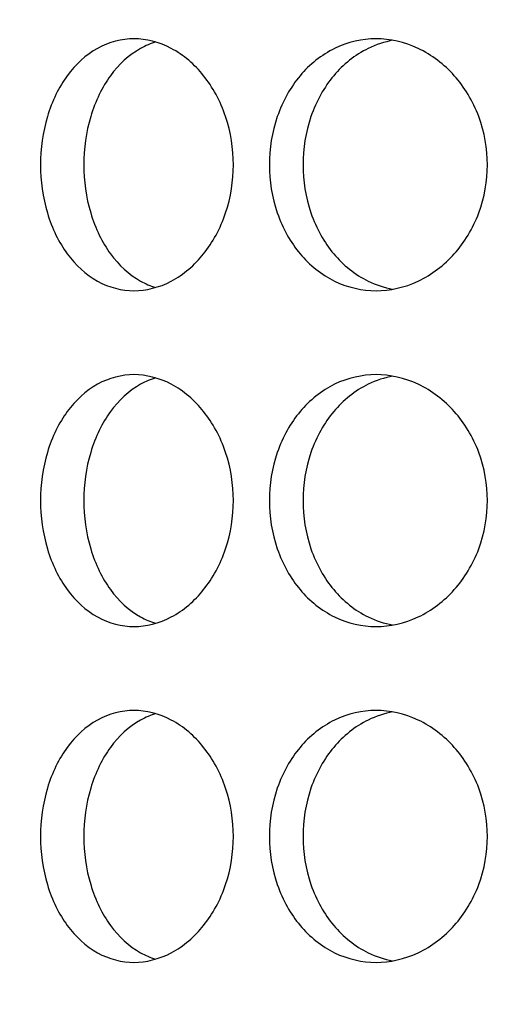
# Model space of a CAD drawing. Header units: millimetres. Extents: x 18 to 610, y -123 to 280.
# Tile 36 of 81: x 145.87 to 147.32, y 126.8 to 129.73. Entities that reach past the tile are written whole.
import ezdxf

# ---------------------------------------------------------------- set-up
doc = ezdxf.new("R2010")
doc.units = ezdxf.units.MM
doc.linetypes.add('SOLID', pattern=[0])

# ---------------------------------------------------------------- blocks, each defined once
blk = doc.blocks.new('BlockOfViews_6')
at = {"linetype": 'SOLID', "lineweight": 30, "extrusion": (0, 0, -1)}
blk.add_circle((-149.4534, 132.9721, -114.25), 39, dxfattribs=at)
at = {"linetype": 'SOLID', "lineweight": 30}
blk.add_circle((149.4534, 132.9721, 111.75), 36.115, dxfattribs=at)
at = {"linetype": 'SOLID', "lineweight": 9, "extrusion": (0, 0, -1)}
blk.add_arc((-149.4534, 132.9721, -111.75), 37.59, 265, 175, dxfattribs=at)
at = {"linetype": 'SOLID', "lineweight": 30, "extrusion": (0, 0, -1)}
blk.add_arc((-149.4534, 132.9721, -69.235), 27.1, 119.86988, 60.13012, dxfattribs=at)
at = {"linetype": 'SOLID', "lineweight": 30}
for points, knots in [([(145.9291, 129.2971, 51.6168), (145.9291, 129.3442, 51.6168), (145.9358, 129.3945, 51.6234), (145.9634, 129.4868, 51.65), (145.9843, 129.529, 51.67), (146.0331, 129.5956, 51.7155), (146.0642, 129.6244, 51.744), (146.1333, 129.6627, 51.8054), (146.1713, 129.6721, 51.8382), (146.2434, 129.6721, 51.8988), (146.2824, 129.6627, 51.9305), (146.3549, 129.6244, 51.9879), (146.3883, 129.5956, 52.0136), (146.4416, 129.529, 52.0537), (146.4649, 129.4868, 52.0708), (146.4959, 129.3945, 52.0934), (146.5036, 129.3442, 52.0989), (146.5036, 129.25, 52.0989), (146.4959, 129.1998, 52.0934), (146.4649, 129.1074, 52.0708), (146.4416, 129.0652, 52.0537), (146.3883, 128.9987, 52.0136), (146.3549, 128.9698, 51.9879), (146.2824, 128.9315, 51.9305), (146.2434, 128.9221, 51.8988), (146.1713, 128.9221, 51.8382), (146.1333, 128.9315, 51.8054), (146.0642, 128.9698, 51.744), (146.0331, 128.9987, 51.7155), (145.9843, 129.0652, 51.67), (145.9634, 129.1074, 51.65), (145.9358, 129.1998, 51.6234), (145.9291, 129.25, 51.6168), (145.9291, 129.2971, 51.6168)], [0, 0, 0, 0, 0.141313, 0.141313, 0.282627, 0.282627, 0.42394, 0.42394, 0.565253, 0.565253, 0.706567, 0.706567, 0.84788, 0.84788, 0.989193, 0.989193, 1.130507, 1.130507, 1.27182, 1.27182, 1.413133, 1.413133, 1.554447, 1.554447, 1.69576, 1.69576, 1.837073, 1.837073, 1.978386, 1.978386, 2.1197, 2.1197, 2.261013, 2.261013, 2.261013, 2.261013]), ([(146.273, 129.6629, 51.6616), (146.2574, 129.6582, 51.648), (146.2421, 129.6517, 51.6345), (146.1928, 129.6244, 51.5907), (146.1618, 129.5956, 51.5621), (146.1131, 129.529, 51.5165), (146.0923, 129.4868, 51.4965), (146.0647, 129.3945, 51.4698), (146.058, 129.3442, 51.4631), (146.058, 129.2971, 51.4631)], [1.77681, 1.77681, 1.77681, 1.77681, 1.8371343, 1.8371343, 1.9784523, 1.9784523, 2.1197704, 2.1197704, 2.2610885, 2.2610885, 2.2610885, 2.2610885]), ([(146.6107, 129.2971, 52.1738), (146.6107, 129.3442, 52.1738), (146.6184, 129.3945, 52.1792), (146.6503, 129.4868, 52.2006), (146.6743, 129.529, 52.2166), (146.7302, 129.5956, 52.253), (146.7658, 129.6244, 52.2757), (146.8445, 129.6627, 52.3241), (146.8876, 129.6721, 52.3499), (146.9692, 129.6721, 52.397), (147.0131, 129.6627, 52.4215), (147.0944, 129.6244, 52.4654), (147.1319, 129.5956, 52.4848), (147.1913, 129.529, 52.5151), (147.2172, 129.4868, 52.5279), (147.2517, 129.3945, 52.5448), (147.2602, 129.3442, 52.5488), (147.2602, 129.25, 52.5488), (147.2517, 129.1998, 52.5448), (147.2172, 129.1074, 52.5279), (147.1913, 129.0652, 52.5151), (147.1319, 128.9987, 52.4848), (147.0944, 128.9698, 52.4654), (147.0131, 128.9315, 52.4215), (146.9692, 128.9221, 52.397), (146.8876, 128.9221, 52.3499), (146.8445, 128.9315, 52.3241), (146.7658, 128.9698, 52.2757), (146.7302, 128.9987, 52.253), (146.6743, 129.0652, 52.2166), (146.6503, 129.1074, 52.2006), (146.6184, 129.1998, 52.1792), (146.6107, 129.25, 52.1738), (146.6107, 129.2971, 52.1738)], [0, 0, 0, 0, 0.141313, 0.141313, 0.282627, 0.282627, 0.42394, 0.42394, 0.565253, 0.565253, 0.706567, 0.706567, 0.84788, 0.84788, 0.989193, 0.989193, 1.130507, 1.130507, 1.27182, 1.27182, 1.413133, 1.413133, 1.554447, 1.554447, 1.69576, 1.69576, 1.837073, 1.837073, 1.978386, 1.978386, 2.1197, 2.1197, 2.261013, 2.261013, 2.261013, 2.261013]), ([(146.9789, 129.6677, 52.1712), (146.9538, 129.6632, 52.1564), (146.9288, 129.6551, 52.1412), (146.8659, 129.6244, 52.1023), (146.8303, 129.5956, 52.0796), (146.7745, 129.529, 52.0431), (146.7505, 129.4868, 52.027), (146.7187, 129.3945, 52.0055), (146.7109, 129.3442, 52.0001), (146.7109, 129.2971, 52.0001)], [1.7521544, 1.7521544, 1.7521544, 1.7521544, 1.8371343, 1.8371343, 1.9784523, 1.9784523, 2.1197704, 2.1197704, 2.2610885, 2.2610885, 2.2610885, 2.2610885]), ([(146.058, 129.2971, 51.4631), (146.058, 129.25, 51.4631), (146.0647, 129.1998, 51.4698), (146.0923, 129.1074, 51.4965), (146.1131, 129.0652, 51.5165), (146.1618, 128.9987, 51.5621), (146.1928, 128.9698, 51.5907), (146.2415, 128.9428, 51.6341), (146.2563, 128.9365, 51.6471), (146.2713, 128.9319, 51.6601)], [0, 0, 0, 0, 0.1413181, 0.1413181, 0.2826362, 0.2826362, 0.4239542, 0.4239542, 0.4820885, 0.4820885, 0.4820885, 0.4820885]), ([(146.7109, 129.2971, 52.0001), (146.7109, 129.25, 52.0001), (146.7187, 129.1998, 52.0055), (146.7505, 129.1074, 52.027), (146.7745, 129.0652, 52.0431), (146.8303, 128.9987, 52.0796), (146.8659, 128.9698, 52.1023), (146.9284, 128.9394, 52.1409), (146.9529, 128.9314, 52.1558), (146.9775, 128.9268, 52.1704)], [0, 0, 0, 0, 0.1413181, 0.1413181, 0.2826362, 0.2826362, 0.4239542, 0.4239542, 0.5073058, 0.5073058, 0.5073058, 0.5073058]), ([(145.9291, 128.2971, 51.6168), (145.9291, 128.3442, 51.6168), (145.9358, 128.3945, 51.6234), (145.9634, 128.4868, 51.65), (145.9843, 128.529, 51.67), (146.0331, 128.5956, 51.7155), (146.0642, 128.6244, 51.744), (146.1333, 128.6627, 51.8054), (146.1713, 128.6721, 51.8382), (146.2434, 128.6721, 51.8988), (146.2824, 128.6627, 51.9305), (146.3549, 128.6244, 51.9879), (146.3883, 128.5956, 52.0136), (146.4416, 128.529, 52.0537), (146.4649, 128.4868, 52.0708), (146.4959, 128.3945, 52.0934), (146.5036, 128.3442, 52.0989), (146.5036, 128.25, 52.0989), (146.4959, 128.1998, 52.0934), (146.4649, 128.1074, 52.0708), (146.4416, 128.0652, 52.0537), (146.3883, 127.9987, 52.0136), (146.3549, 127.9698, 51.9879), (146.2824, 127.9315, 51.9305), (146.2434, 127.9221, 51.8988), (146.1713, 127.9221, 51.8382), (146.1333, 127.9315, 51.8054), (146.0642, 127.9698, 51.744), (146.0331, 127.9987, 51.7155), (145.9843, 128.0652, 51.67), (145.9634, 128.1074, 51.65), (145.9358, 128.1998, 51.6234), (145.9291, 128.25, 51.6168), (145.9291, 128.2971, 51.6168)], [0, 0, 0, 0, 0.141313, 0.141313, 0.282627, 0.282627, 0.42394, 0.42394, 0.565253, 0.565253, 0.706567, 0.706567, 0.84788, 0.84788, 0.989193, 0.989193, 1.130507, 1.130507, 1.27182, 1.27182, 1.413133, 1.413133, 1.554447, 1.554447, 1.69576, 1.69576, 1.837073, 1.837073, 1.978386, 1.978386, 2.1197, 2.1197, 2.261013, 2.261013, 2.261013, 2.261013]), ([(146.273, 128.6629, 51.6616), (146.2574, 128.6582, 51.648), (146.2421, 128.6517, 51.6345), (146.1928, 128.6244, 51.5907), (146.1618, 128.5956, 51.5621), (146.1131, 128.529, 51.5165), (146.0923, 128.4868, 51.4965), (146.0647, 128.3945, 51.4698), (146.058, 128.3442, 51.4631), (146.058, 128.2971, 51.4631)], [1.77681, 1.77681, 1.77681, 1.77681, 1.8371343, 1.8371343, 1.9784523, 1.9784523, 2.1197704, 2.1197704, 2.2610885, 2.2610885, 2.2610885, 2.2610885]), ([(146.6107, 128.2971, 52.1738), (146.6107, 128.3442, 52.1738), (146.6184, 128.3945, 52.1792), (146.6503, 128.4868, 52.2006), (146.6743, 128.529, 52.2166), (146.7302, 128.5956, 52.253), (146.7658, 128.6244, 52.2757), (146.8445, 128.6627, 52.3241), (146.8876, 128.6721, 52.3499), (146.9692, 128.6721, 52.397), (147.0131, 128.6627, 52.4215), (147.0944, 128.6244, 52.4654), (147.1319, 128.5956, 52.4848), (147.1913, 128.529, 52.5151), (147.2172, 128.4868, 52.5279), (147.2517, 128.3945, 52.5448), (147.2602, 128.3442, 52.5488), (147.2602, 128.25, 52.5488), (147.2517, 128.1998, 52.5448), (147.2172, 128.1074, 52.5279), (147.1913, 128.0652, 52.5151), (147.1319, 127.9987, 52.4848), (147.0944, 127.9698, 52.4654), (147.0131, 127.9315, 52.4215), (146.9692, 127.9221, 52.397), (146.8876, 127.9221, 52.3499), (146.8445, 127.9315, 52.3241), (146.7658, 127.9698, 52.2757), (146.7302, 127.9987, 52.253), (146.6743, 128.0652, 52.2166), (146.6503, 128.1074, 52.2006), (146.6184, 128.1998, 52.1792), (146.6107, 128.25, 52.1738), (146.6107, 128.2971, 52.1738)], [0, 0, 0, 0, 0.141313, 0.141313, 0.282627, 0.282627, 0.42394, 0.42394, 0.565253, 0.565253, 0.706567, 0.706567, 0.84788, 0.84788, 0.989193, 0.989193, 1.130507, 1.130507, 1.27182, 1.27182, 1.413133, 1.413133, 1.554447, 1.554447, 1.69576, 1.69576, 1.837073, 1.837073, 1.978386, 1.978386, 2.1197, 2.1197, 2.261013, 2.261013, 2.261013, 2.261013]), ([(146.9789, 128.6677, 52.1712), (146.9538, 128.6632, 52.1564), (146.9288, 128.6551, 52.1412), (146.8659, 128.6244, 52.1023), (146.8303, 128.5956, 52.0796), (146.7745, 128.529, 52.0431), (146.7505, 128.4868, 52.027), (146.7187, 128.3945, 52.0055), (146.7109, 128.3442, 52.0001), (146.7109, 128.2971, 52.0001)], [1.7521544, 1.7521544, 1.7521544, 1.7521544, 1.8371343, 1.8371343, 1.9784523, 1.9784523, 2.1197704, 2.1197704, 2.2610885, 2.2610885, 2.2610885, 2.2610885]), ([(146.058, 128.2971, 51.4631), (146.058, 128.25, 51.4631), (146.0647, 128.1998, 51.4698), (146.0923, 128.1074, 51.4965), (146.1131, 128.0652, 51.5165), (146.1618, 127.9987, 51.5621), (146.1928, 127.9698, 51.5907), (146.2415, 127.9428, 51.6341), (146.2563, 127.9365, 51.6471), (146.2713, 127.9319, 51.6601)], [0, 0, 0, 0, 0.1413181, 0.1413181, 0.2826362, 0.2826362, 0.4239542, 0.4239542, 0.4820885, 0.4820885, 0.4820885, 0.4820885]), ([(146.7109, 128.2971, 52.0001), (146.7109, 128.25, 52.0001), (146.7187, 128.1998, 52.0055), (146.7505, 128.1074, 52.027), (146.7745, 128.0652, 52.0431), (146.8303, 127.9987, 52.0796), (146.8659, 127.9698, 52.1023), (146.9284, 127.9394, 52.1409), (146.9529, 127.9314, 52.1558), (146.9775, 127.9268, 52.1704)], [0, 0, 0, 0, 0.1413181, 0.1413181, 0.2826362, 0.2826362, 0.4239542, 0.4239542, 0.5073058, 0.5073058, 0.5073058, 0.5073058]), ([(145.9291, 127.2971, 51.6168), (145.9291, 127.3442, 51.6168), (145.9358, 127.3945, 51.6234), (145.9634, 127.4868, 51.65), (145.9843, 127.529, 51.67), (146.0331, 127.5956, 51.7155), (146.0642, 127.6244, 51.744), (146.1333, 127.6627, 51.8054), (146.1713, 127.6721, 51.8382), (146.2434, 127.6721, 51.8988), (146.2824, 127.6627, 51.9305), (146.3549, 127.6244, 51.9879), (146.3883, 127.5956, 52.0136), (146.4416, 127.529, 52.0537), (146.4649, 127.4868, 52.0708), (146.4959, 127.3945, 52.0934), (146.5036, 127.3442, 52.0989), (146.5036, 127.25, 52.0989), (146.4959, 127.1998, 52.0934), (146.4649, 127.1074, 52.0708), (146.4416, 127.0652, 52.0537), (146.3883, 126.9987, 52.0136), (146.3549, 126.9698, 51.9879), (146.2824, 126.9315, 51.9305), (146.2434, 126.9221, 51.8988), (146.1713, 126.9221, 51.8382), (146.1333, 126.9315, 51.8054), (146.0642, 126.9698, 51.744), (146.0331, 126.9987, 51.7155), (145.9843, 127.0652, 51.67), (145.9634, 127.1074, 51.65), (145.9358, 127.1998, 51.6234), (145.9291, 127.25, 51.6168), (145.9291, 127.2971, 51.6168)], [0, 0, 0, 0, 0.141313, 0.141313, 0.282627, 0.282627, 0.42394, 0.42394, 0.565253, 0.565253, 0.706567, 0.706567, 0.84788, 0.84788, 0.989193, 0.989193, 1.130507, 1.130507, 1.27182, 1.27182, 1.413133, 1.413133, 1.554447, 1.554447, 1.69576, 1.69576, 1.837073, 1.837073, 1.978386, 1.978386, 2.1197, 2.1197, 2.261013, 2.261013, 2.261013, 2.261013]), ([(146.273, 127.6629, 51.6616), (146.2574, 127.6582, 51.648), (146.2421, 127.6517, 51.6345), (146.1928, 127.6244, 51.5907), (146.1618, 127.5956, 51.5621), (146.1131, 127.529, 51.5165), (146.0923, 127.4868, 51.4965), (146.0647, 127.3945, 51.4698), (146.058, 127.3442, 51.4631), (146.058, 127.2971, 51.4631)], [1.77681, 1.77681, 1.77681, 1.77681, 1.8371343, 1.8371343, 1.9784523, 1.9784523, 2.1197704, 2.1197704, 2.2610885, 2.2610885, 2.2610885, 2.2610885]), ([(146.6107, 127.2971, 52.1738), (146.6107, 127.3442, 52.1738), (146.6184, 127.3945, 52.1792), (146.6503, 127.4868, 52.2006), (146.6743, 127.529, 52.2166), (146.7302, 127.5956, 52.253), (146.7658, 127.6244, 52.2757), (146.8445, 127.6627, 52.3241), (146.8876, 127.6721, 52.3499), (146.9692, 127.6721, 52.397), (147.0131, 127.6627, 52.4215), (147.0944, 127.6244, 52.4654), (147.1319, 127.5956, 52.4848), (147.1913, 127.529, 52.5151), (147.2172, 127.4868, 52.5279), (147.2517, 127.3945, 52.5448), (147.2602, 127.3442, 52.5488), (147.2602, 127.25, 52.5488), (147.2517, 127.1998, 52.5448), (147.2172, 127.1074, 52.5279), (147.1913, 127.0652, 52.5151), (147.1319, 126.9987, 52.4848), (147.0944, 126.9698, 52.4654), (147.0131, 126.9315, 52.4215), (146.9692, 126.9221, 52.397), (146.8876, 126.9221, 52.3499), (146.8445, 126.9315, 52.3241), (146.7658, 126.9698, 52.2757), (146.7302, 126.9987, 52.253), (146.6743, 127.0652, 52.2166), (146.6503, 127.1074, 52.2006), (146.6184, 127.1998, 52.1792), (146.6107, 127.25, 52.1738), (146.6107, 127.2971, 52.1738)], [0, 0, 0, 0, 0.141313, 0.141313, 0.282627, 0.282627, 0.42394, 0.42394, 0.565253, 0.565253, 0.706567, 0.706567, 0.84788, 0.84788, 0.989193, 0.989193, 1.130507, 1.130507, 1.27182, 1.27182, 1.413133, 1.413133, 1.554447, 1.554447, 1.69576, 1.69576, 1.837073, 1.837073, 1.978386, 1.978386, 2.1197, 2.1197, 2.261013, 2.261013, 2.261013, 2.261013]), ([(146.9789, 127.6677, 52.1712), (146.9538, 127.6632, 52.1564), (146.9288, 127.6551, 52.1412), (146.8659, 127.6244, 52.1023), (146.8303, 127.5956, 52.0796), (146.7745, 127.529, 52.0431), (146.7505, 127.4868, 52.027), (146.7187, 127.3945, 52.0055), (146.7109, 127.3442, 52.0001), (146.7109, 127.2971, 52.0001)], [1.7521544, 1.7521544, 1.7521544, 1.7521544, 1.8371343, 1.8371343, 1.9784523, 1.9784523, 2.1197704, 2.1197704, 2.2610885, 2.2610885, 2.2610885, 2.2610885]), ([(146.058, 127.2971, 51.4631), (146.058, 127.25, 51.4631), (146.0647, 127.1998, 51.4698), (146.0923, 127.1074, 51.4965), (146.1131, 127.0652, 51.5165), (146.1618, 126.9987, 51.5621), (146.1928, 126.9698, 51.5907), (146.2415, 126.9428, 51.6341), (146.2563, 126.9365, 51.6471), (146.2713, 126.9319, 51.6601)], [0, 0, 0, 0, 0.1413181, 0.1413181, 0.2826362, 0.2826362, 0.4239542, 0.4239542, 0.4820885, 0.4820885, 0.4820885, 0.4820885]), ([(146.7109, 127.2971, 52.0001), (146.7109, 127.25, 52.0001), (146.7187, 127.1998, 52.0055), (146.7505, 127.1074, 52.027), (146.7745, 127.0652, 52.0431), (146.8303, 126.9987, 52.0796), (146.8659, 126.9698, 52.1023), (146.9284, 126.9394, 52.1409), (146.9529, 126.9314, 52.1558), (146.9775, 126.9268, 52.1704)], [0, 0, 0, 0, 0.1413181, 0.1413181, 0.2826362, 0.2826362, 0.4239542, 0.4239542, 0.5073058, 0.5073058, 0.5073058, 0.5073058])]:
    blk.add_open_spline(points, degree=3, knots=knots, dxfattribs=at)

msp = doc.modelspace()

# ---------------------------------------------------------------- block references
msp.add_blockref('BlockOfViews_6', (0, 0))

doc.saveas('drawing.dxf')
